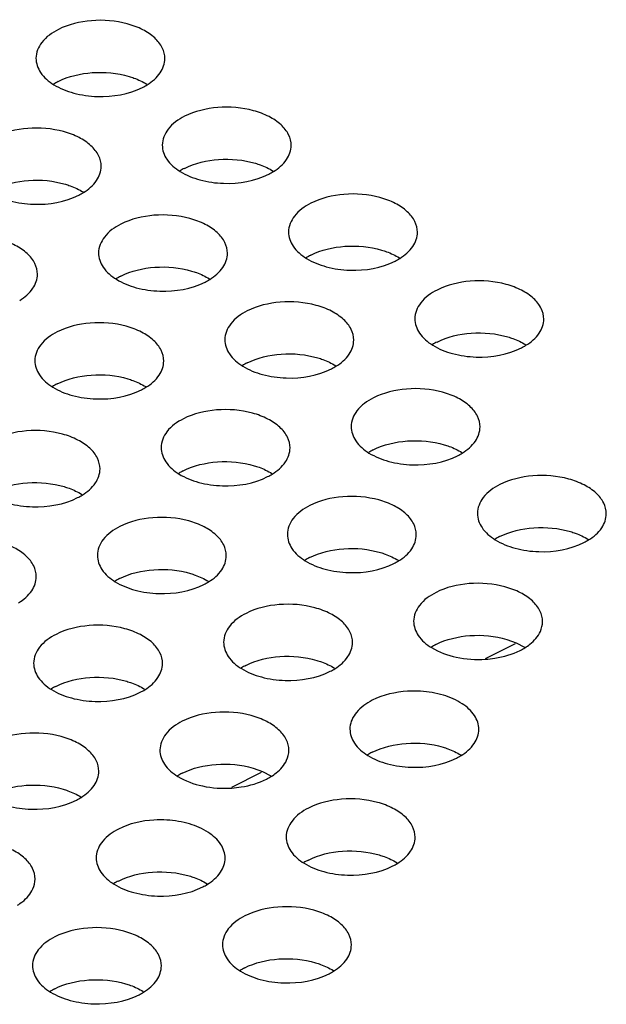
# Model space of a CAD drawing. Header units: inches. Extents: x 0 to 17, y 0 to 11.
# Tile 8 of 20: x 9.541 to 9.684, y 3.425 to 3.666. Entities that reach past the tile are written whole.
import ezdxf

# ---------------------------------------------------------------- set-up
doc = ezdxf.new("R2010")
doc.units = ezdxf.units.IN
doc.header["$LTSCALE"] = 0.935
doc.header["$MEASUREMENT"] = 0
doc.layers.get('0').update_dxf_attribs({"linetype": 'CONTINUOUS'})

msp = doc.modelspace()

# ---------------------------------------------------------------- linework, layer by layer
at = {"color": 7, "linetype": 'Continuous'}
for p, q in [((9.6596512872, 3.5143307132), (9.6619287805, 3.5135039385)), ((9.654442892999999, 3.5096537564), (9.6617538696, 3.5133634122)), ((9.6619287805, 3.5135039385), (9.6639917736, 3.5124308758)), ((9.597671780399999, 3.4828817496), (9.5999492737, 3.4820549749)), ((9.5924633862, 3.4782047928), (9.5997743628, 3.4819144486)), ((9.5999492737, 3.4820549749), (9.6020122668, 3.4809819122))]:
    msp.add_line(p, q, dxfattribs=at)
for centre, radius, start, end in [((9.5568932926, 3.6371417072), 0.0150777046, 116.8596536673, 121.7108687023), ((9.5638768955, 3.6625996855), 0.015069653, 296.8585516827, 301.7669813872), ((9.5877397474, 3.6159307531), 0.0150777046, 116.8596536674, 121.7108687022), ((9.594723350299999, 3.6413887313), 0.015069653, 296.8585516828, 301.766981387), ((9.548310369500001, 3.6362697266), 0.015069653, 296.8585516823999, 301.7669813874), ((9.6185862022, 3.594719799), 0.0150777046, 116.8596536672, 121.7108687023), ((9.6255698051, 3.6201777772), 0.015069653, 296.8585516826, 301.7669813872), ((9.5721732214, 3.5896007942), 0.0150777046, 116.8596536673, 121.7108687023), ((9.5791568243, 3.6150587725), 0.015069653, 296.8585516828, 301.766981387), ((9.6494326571, 3.5735088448), 0.0150777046, 116.8596536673, 121.7108687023), ((9.65641626, 3.5989668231), 0.015069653, 296.8585516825, 301.7669813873), ((9.6030196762, 3.5683898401), 0.0150777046, 116.8596536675, 121.7108687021), ((9.610003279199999, 3.5938478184), 0.015069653, 296.8585516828, 301.7669813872), ((9.5566066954, 3.5632708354), 0.0150777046, 116.8596536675, 121.7108687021), ((9.563590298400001, 3.5887288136), 0.015069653, 296.8585516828, 301.7669813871), ((9.6338661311, 3.547178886), 0.0150777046, 116.8596536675, 121.7108687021), ((9.640849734, 3.5726368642), 0.015069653, 296.8585516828, 301.766981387), ((9.5874531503, 3.5420598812), 0.0150777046, 116.8596536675, 121.7108687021), ((9.5944367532, 3.5675178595), 0.015069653, 296.8585516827, 301.7669813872), ((9.5480237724, 3.5623988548), 0.015069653, 296.858551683, 301.766981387), ((9.6647125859, 3.5259679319), 0.0150777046, 116.8596536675, 121.7108687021), ((9.6716961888, 3.5514259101), 0.015069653, 296.8585516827, 301.7669813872), ((9.6182996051, 3.5208489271), 0.0150777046, 116.8596536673, 121.7108687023), ((9.625283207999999, 3.5463069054), 0.015069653, 296.8585516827, 301.7669813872), ((9.5718866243, 3.5157299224), 0.0150777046, 116.8596536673, 121.7108687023), ((9.5788702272, 3.5411879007), 0.015069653, 296.8585516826, 301.7669813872), ((9.6491460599, 3.499637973), 0.0150777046, 116.8596536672, 121.7108687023), ((9.6561296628, 3.5250959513), 0.015069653, 296.8585516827, 301.7669813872), ((9.6027330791, 3.4945189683), 0.0150777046, 116.8596536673, 121.7108687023), ((9.609716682, 3.5199769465), 0.015069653, 296.8585516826, 301.7669813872), ((9.5563200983, 3.4893999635), 0.0150777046, 116.8596536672, 121.7108687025), ((9.5633037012, 3.5148579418), 0.015069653, 296.8585516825, 301.7669813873), ((9.6268420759, 3.4924304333), 0.0054998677, 175.3932423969, 179.9740765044), ((9.633579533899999, 3.4733080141), 0.0150777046, 116.8596536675, 121.7108687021), ((9.6405631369, 3.4987659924), 0.015069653, 296.8585516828, 301.766981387), ((9.5871665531, 3.4681890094), 0.0150777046, 116.8596536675, 121.7108687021), ((9.594150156, 3.4936469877), 0.015069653, 296.8585516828, 301.7669813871), ((9.5477371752, 3.4885279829), 0.015069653, 296.858551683, 301.766981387), ((9.564862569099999, 3.4609814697), 0.0054998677, 175.3932423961, 179.9740765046), ((9.618013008, 3.4469780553), 0.0150777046, 116.8596536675, 121.710868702), ((9.6249966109, 3.4724360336), 0.015069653, 296.8585516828, 301.7669813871), ((9.5716000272, 3.4418590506), 0.0150777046, 116.8596536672, 121.7108687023), ((9.5785836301, 3.4673170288), 0.015069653, 296.8585516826, 301.7669813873), ((9.602446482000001, 3.4206480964), 0.0150777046, 116.8596536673, 121.7108687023), ((9.6094300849, 3.4461060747), 0.015069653, 296.8585516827, 301.7669813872), ((9.5560335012, 3.4155290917), 0.0150777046, 116.8596536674, 121.7108687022), ((9.5630171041, 3.44098707), 0.015069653, 296.8585516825, 301.7669813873)]:
    msp.add_arc(centre, radius, start, end, dxfattribs=at)
for points, knots in [([(9.576150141, 3.6561853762), (9.576150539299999, 3.6570843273), (9.575650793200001, 3.6590169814), (9.5736440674, 3.6614624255), (9.5706539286, 3.6634319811), (9.5654972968, 3.6653409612), (9.5583272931, 3.6659118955), (9.5526053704, 3.664556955), (9.5501209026, 3.6632963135)], [0, 0, 0, 0, 0.08846004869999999, 0.1883100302, 0.3047793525, 0.4369815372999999, 0.7258475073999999, 1, 1, 1, 1]), ([(9.5501209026, 3.6632963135), (9.5485979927, 3.6625235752), (9.545968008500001, 3.6607222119), (9.5446565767, 3.6576418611), (9.5446559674, 3.6562666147)], [0, 0, 0, 0, 0.5539240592, 1, 1, 1, 1]), ([(9.5446559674, 3.6562666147), (9.5446554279, 3.6550489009), (9.545640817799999, 3.6523494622), (9.547779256, 3.6505863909), (9.5490266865, 3.6498142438)], [0, 0, 0, 0, 0.4535612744, 1, 1, 1, 1]), ([(9.5718105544, 3.6497875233), (9.5730469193, 3.6505545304), (9.5751693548, 3.6523004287), (9.576149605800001, 3.65497731), (9.576150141, 3.6561853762)], [0, 0, 0, 0, 0.5463552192, 1, 1, 1, 1]), ([(9.5500810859, 3.6505927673), (9.552640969, 3.6518916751), (9.5585356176, 3.6532513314), (9.56451283, 3.6526918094), (9.5673985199, 3.6518344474)], [0, 0, 0, 0, 0.4881147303, 1, 1, 1, 1]), ([(9.5673985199, 3.6518344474), (9.567796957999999, 3.6517160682), (9.5692992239, 3.6512214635), (9.5707473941, 3.6505483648), (9.5717390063, 3.64993461)], [0, 0, 0, 0, 0.2627652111, 1, 1, 1, 1]), ([(9.5490266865, 3.6498142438), (9.5505171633, 3.6488916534), (9.5540158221, 3.6474994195), (9.5614092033, 3.6464787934), (9.5673381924, 3.6474573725), (9.5706852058, 3.6491556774)], [0, 0, 0, 0, 0.2352444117, 0.4963082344, 1, 1, 1, 1]), ([(9.6069965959, 3.6349744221), (9.6069969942, 3.6358733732), (9.606497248, 3.6378060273), (9.6044905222, 3.6402514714), (9.6015003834, 3.642221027), (9.5963437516, 3.6441300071), (9.589173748, 3.6447009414), (9.5834518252, 3.6433460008), (9.5809673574, 3.6420853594)], [0, 0, 0, 0, 0.08846004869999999, 0.1883100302, 0.3047793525, 0.4369815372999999, 0.7258475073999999, 1, 1, 1, 1]), ([(9.5809673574, 3.6420853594), (9.5794444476, 3.6413126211), (9.5768144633, 3.6395112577), (9.5755030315, 3.6364309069), (9.5755024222, 3.6350556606)], [0, 0, 0, 0, 0.5539240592, 1, 1, 1, 1]), ([(9.5605836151, 3.6298554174), (9.5605840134, 3.6307543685), (9.5600842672, 3.6326870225), (9.5580775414, 3.6351324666), (9.5550874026, 3.6371020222), (9.5499307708, 3.6390110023), (9.5427607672, 3.6395819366), (9.537038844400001, 3.6382269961), (9.5345543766, 3.6369663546)], [0, 0, 0, 0, 0.08846004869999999, 0.1883100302, 0.3047793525, 0.4369815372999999, 0.7258475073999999, 1, 1, 1, 1]), ([(9.5755024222, 3.6350556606), (9.5755018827, 3.6338379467), (9.5764872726, 3.6311385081), (9.5786257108, 3.6293754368), (9.5798731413, 3.6286032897)], [0, 0, 0, 0, 0.4535612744, 1, 1, 1, 1]), ([(9.6026570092, 3.6285765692), (9.6038933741, 3.6293435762), (9.6060158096, 3.6310894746), (9.6069960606, 3.6337663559), (9.6069965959, 3.6349744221)], [0, 0, 0, 0, 0.5463552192, 1, 1, 1, 1]), ([(9.580927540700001, 3.6293818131), (9.5834874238, 3.630680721), (9.5893820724, 3.6320403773), (9.5953592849, 3.6314808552), (9.5982449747, 3.6306234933)], [0, 0, 0, 0, 0.4881147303, 1, 1, 1, 1]), ([(9.5562440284, 3.6234575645), (9.5574803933, 3.6242245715), (9.5596028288, 3.6259704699), (9.5605830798, 3.6286473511), (9.5605836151, 3.6298554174)], [0, 0, 0, 0, 0.5463552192, 1, 1, 1, 1]), ([(9.5982449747, 3.6306234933), (9.5986434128, 3.6305051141), (9.6001456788, 3.6300105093), (9.6015938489, 3.6293374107), (9.6025854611, 3.6287236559)], [0, 0, 0, 0, 0.2627652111, 1, 1, 1, 1]), ([(9.5345145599, 3.6242628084), (9.537074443, 3.6255617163), (9.5429690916, 3.6269213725), (9.5489463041, 3.6263618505), (9.5518319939, 3.6255044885)], [0, 0, 0, 0, 0.4881147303, 1, 1, 1, 1]), ([(9.5798731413, 3.6286032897), (9.581363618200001, 3.6276806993), (9.584862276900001, 3.6262884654), (9.5922556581, 3.6252678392), (9.5981846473, 3.6262464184), (9.6015316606, 3.6279447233)], [0, 0, 0, 0, 0.2352444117, 0.4963082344, 1, 1, 1, 1]), ([(9.5518319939, 3.6255044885), (9.552230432, 3.6253861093), (9.553732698, 3.6248915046), (9.555180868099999, 3.6242184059), (9.556172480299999, 3.6236046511)], [0, 0, 0, 0, 0.2627652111, 1, 1, 1, 1]), ([(9.533460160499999, 3.623484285), (9.5349506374, 3.6225616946), (9.5384492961, 3.6211694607), (9.5458426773, 3.6201488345), (9.5517716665, 3.6211274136), (9.5551186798, 3.6228257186)], [0, 0, 0, 0, 0.2352444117, 0.4963082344, 1, 1, 1, 1]), ([(9.6378430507, 3.613763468), (9.637843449, 3.6146624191), (9.637343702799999, 3.6165950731), (9.635336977, 3.6190405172), (9.6323468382, 3.6210100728), (9.6271902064, 3.6229190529), (9.6200202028, 3.6234899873), (9.61429828, 3.6221350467), (9.6118138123, 3.6208744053)], [0, 0, 0, 0, 0.08846004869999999, 0.1883100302, 0.3047793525, 0.4369815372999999, 0.7258475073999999, 1, 1, 1, 1]), ([(9.6118138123, 3.6208744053), (9.610290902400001, 3.620101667), (9.6076609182, 3.6183003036), (9.6063494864, 3.6152199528), (9.606348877, 3.6138447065)], [0, 0, 0, 0, 0.5539240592, 1, 1, 1, 1]), ([(9.5914300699, 3.6086444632), (9.5914304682, 3.6095434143), (9.590930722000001, 3.6114760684), (9.5889239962, 3.6139215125), (9.5859338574, 3.6158910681), (9.580777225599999, 3.6178000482), (9.573607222, 3.6183709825), (9.5678852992, 3.617016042), (9.5654008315, 3.6157554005)], [0, 0, 0, 0, 0.08846004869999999, 0.1883100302, 0.3047793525, 0.4369815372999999, 0.7258475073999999, 1, 1, 1, 1]), ([(9.5654008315, 3.6157554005), (9.5638779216, 3.6149826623), (9.5612479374, 3.6131812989), (9.5599365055, 3.6101009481), (9.5599358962, 3.6087257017)], [0, 0, 0, 0, 0.5539240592, 1, 1, 1, 1]), ([(9.5450170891, 3.6035254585), (9.545017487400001, 3.6044244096), (9.5445177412, 3.6063570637), (9.542511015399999, 3.6088025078), (9.5395208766, 3.6107720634), (9.5343642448, 3.6126810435), (9.5271942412, 3.6132519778), (9.5214723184, 3.6118970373), (9.5189878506, 3.6106363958)], [0, 0, 0, 0, 0.08846004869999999, 0.1883100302, 0.3047793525, 0.4369815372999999, 0.7258475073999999, 1, 1, 1, 1]), ([(9.606348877, 3.6138447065), (9.6063483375, 3.6126269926), (9.6073337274, 3.609927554), (9.6094721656, 3.6081644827), (9.610719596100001, 3.6073923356)], [0, 0, 0, 0, 0.4535612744, 1, 1, 1, 1]), ([(9.633503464, 3.6073656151), (9.634739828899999, 3.6081326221), (9.636862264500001, 3.6098785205), (9.6378425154, 3.6125554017), (9.6378430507, 3.613763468)], [0, 0, 0, 0, 0.5463552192, 1, 1, 1, 1]), ([(9.6117739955, 3.608170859), (9.6143338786, 3.6094697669), (9.6202285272, 3.6108294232), (9.6262057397, 3.6102699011), (9.6290914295, 3.6094125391)], [0, 0, 0, 0, 0.4881147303, 1, 1, 1, 1]), ([(9.5599358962, 3.6087257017), (9.559935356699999, 3.6075079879), (9.560920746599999, 3.6048085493), (9.5630591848, 3.603045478), (9.5643066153, 3.6022733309)], [0, 0, 0, 0, 0.4535612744, 1, 1, 1, 1]), ([(9.5870904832, 3.6022466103), (9.5883268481, 3.6030136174), (9.5904492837, 3.6047595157), (9.5914295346, 3.607436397), (9.5914300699, 3.6086444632)], [0, 0, 0, 0, 0.5463552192, 1, 1, 1, 1]), ([(9.610719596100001, 3.6073923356), (9.612210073, 3.6064697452), (9.6157087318, 3.6050775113), (9.6231021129, 3.6040568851), (9.6290311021, 3.6050354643), (9.6323781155, 3.6067337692)], [0, 0, 0, 0, 0.2352444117, 0.4963082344, 1, 1, 1, 1]), ([(9.6290914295, 3.6094125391), (9.6294898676, 3.6092941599), (9.6309921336, 3.6087995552), (9.6324403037, 3.6081264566), (9.633431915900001, 3.6075127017)], [0, 0, 0, 0, 0.2627652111, 1, 1, 1, 1]), ([(9.5653610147, 3.6030518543), (9.5679208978, 3.6043507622), (9.5738155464, 3.6057104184), (9.5797927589, 3.6051508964), (9.5826784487, 3.6042935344)], [0, 0, 0, 0, 0.4881147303, 1, 1, 1, 1]), ([(9.5406775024, 3.5971276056), (9.5419138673, 3.5978946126), (9.5440363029, 3.599640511), (9.5450165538, 3.6023173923), (9.5450170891, 3.6035254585)], [0, 0, 0, 0, 0.5463552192, 1, 1, 1, 1]), ([(9.5826784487, 3.6042935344), (9.583076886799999, 3.6041751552), (9.5845791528, 3.6036805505), (9.5860273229, 3.6030074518), (9.5870189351, 3.602393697)], [0, 0, 0, 0, 0.2627652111, 1, 1, 1, 1]), ([(9.5643066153, 3.6022733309), (9.5657970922, 3.6013507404), (9.569295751, 3.5999585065), (9.5766891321, 3.5989378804), (9.5826181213, 3.5999164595), (9.5859651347, 3.6016147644)], [0, 0, 0, 0, 0.2352444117, 0.4963082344, 1, 1, 1, 1]), ([(9.6686895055, 3.5925525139), (9.6686899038, 3.593451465), (9.6681901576, 3.595384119), (9.666183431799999, 3.5978295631), (9.663193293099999, 3.5997991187), (9.6580366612, 3.6017080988), (9.6508666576, 3.6022790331), (9.6451447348, 3.6009240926), (9.6426602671, 3.5996634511)], [0, 0, 0, 0, 0.08846004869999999, 0.1883100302, 0.3047793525, 0.4369815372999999, 0.7258475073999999, 1, 1, 1, 1]), ([(9.6426602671, 3.5996634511), (9.6411373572, 3.5988907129), (9.638507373, 3.5970893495), (9.6371959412, 3.5940089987), (9.637195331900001, 3.5926337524)], [0, 0, 0, 0, 0.5539240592, 1, 1, 1, 1]), ([(9.6222765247, 3.5874335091), (9.622276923, 3.5883324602), (9.6217771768, 3.5902651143), (9.619770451, 3.5927105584), (9.6167803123, 3.594680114), (9.6116236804, 3.5965890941), (9.604453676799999, 3.5971600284), (9.598731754, 3.5958050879), (9.5962472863, 3.5945444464)], [0, 0, 0, 0, 0.08846004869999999, 0.1883100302, 0.3047793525, 0.4369815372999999, 0.7258475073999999, 1, 1, 1, 1]), ([(9.5962472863, 3.5945444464), (9.5947243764, 3.5937717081), (9.5920943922, 3.5919703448), (9.5907829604, 3.588889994), (9.5907823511, 3.5875147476)], [0, 0, 0, 0, 0.5539240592, 1, 1, 1, 1]), ([(9.5758635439, 3.5823145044), (9.5758639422, 3.5832134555), (9.575364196, 3.5851461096), (9.5733574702, 3.5875915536), (9.5703673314, 3.5895611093), (9.5652106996, 3.5914700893), (9.558040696, 3.5920410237), (9.5523187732, 3.5906860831), (9.5498343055, 3.5894254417)], [0, 0, 0, 0, 0.08846004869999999, 0.1883100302, 0.3047793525, 0.4369815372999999, 0.7258475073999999, 1, 1, 1, 1]), ([(9.637195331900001, 3.5926337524), (9.6371947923, 3.5914160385), (9.638180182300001, 3.5887165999), (9.6403186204, 3.5869535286), (9.6415660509, 3.5861813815)], [0, 0, 0, 0, 0.4535612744, 1, 1, 1, 1]), ([(9.6643499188, 3.586154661), (9.6655862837, 3.586921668), (9.6677087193, 3.5886675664), (9.6686889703, 3.5913444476), (9.6686895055, 3.5925525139)], [0, 0, 0, 0, 0.5463552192, 1, 1, 1, 1]), ([(9.5498343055, 3.5894254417), (9.548311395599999, 3.5886527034), (9.5456814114, 3.58685134), (9.5443699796, 3.5837709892), (9.5443693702, 3.5823957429)], [0, 0, 0, 0, 0.5539240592, 1, 1, 1, 1]), ([(9.642620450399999, 3.5869599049), (9.6451803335, 3.5882588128), (9.651074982, 3.589618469), (9.6570521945, 3.589058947), (9.6599378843, 3.588201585)], [0, 0, 0, 0, 0.4881147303, 1, 1, 1, 1]), ([(9.6599378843, 3.588201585), (9.660336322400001, 3.5880832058), (9.6618385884, 3.5875886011), (9.6632867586, 3.5869155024), (9.6642783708, 3.5863017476)], [0, 0, 0, 0, 0.2627652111, 1, 1, 1, 1]), ([(9.5907823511, 3.5875147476), (9.5907818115, 3.5862970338), (9.5917672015, 3.5835975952), (9.5939056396, 3.5818345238), (9.5951530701, 3.5810623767)], [0, 0, 0, 0, 0.4535612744, 1, 1, 1, 1]), ([(9.617936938, 3.5810356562), (9.6191733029, 3.5818026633), (9.6212957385, 3.5835485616), (9.6222759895, 3.5862254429), (9.6222765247, 3.5874335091)], [0, 0, 0, 0, 0.5463552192, 1, 1, 1, 1]), ([(9.6415660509, 3.5861813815), (9.643056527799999, 3.5852587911), (9.6465551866, 3.5838665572), (9.6539485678, 3.582845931), (9.6598775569, 3.5838245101), (9.6632245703, 3.5855228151)], [0, 0, 0, 0, 0.2352444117, 0.4963082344, 1, 1, 1, 1]), ([(9.596207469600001, 3.5818409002), (9.5987673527, 3.583139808), (9.6046620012, 3.5844994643), (9.6106392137, 3.5839399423), (9.6135249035, 3.5830825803)], [0, 0, 0, 0, 0.4881147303, 1, 1, 1, 1]), ([(9.5443693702, 3.5823957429), (9.5443688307, 3.581178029), (9.5453542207, 3.5784785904), (9.5474926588, 3.5767155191), (9.548740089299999, 3.575943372)], [0, 0, 0, 0, 0.4535612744, 1, 1, 1, 1]), ([(9.5715239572, 3.5759166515), (9.5727603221, 3.5766836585), (9.5748827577, 3.5784295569), (9.5758630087, 3.5811064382), (9.5758635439, 3.5823145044)], [0, 0, 0, 0, 0.5463552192, 1, 1, 1, 1]), ([(9.5951530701, 3.5810623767), (9.596643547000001, 3.5801397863), (9.600142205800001, 3.5787475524), (9.607535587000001, 3.5777269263), (9.6134645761, 3.5787055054), (9.616811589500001, 3.5804038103)], [0, 0, 0, 0, 0.2352444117, 0.4963082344, 1, 1, 1, 1]), ([(9.6135249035, 3.5830825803), (9.6139233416, 3.5829642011), (9.6154256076, 3.5824695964), (9.6168737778, 3.5817964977), (9.61786539, 3.5811827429)], [0, 0, 0, 0, 0.2627652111, 1, 1, 1, 1]), ([(9.5497944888, 3.5767218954), (9.5523543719, 3.5780208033), (9.5582490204, 3.5793804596), (9.5642262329, 3.5788209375), (9.5671119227, 3.5779635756)], [0, 0, 0, 0, 0.4881147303, 1, 1, 1, 1]), ([(9.5671119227, 3.5779635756), (9.5675103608, 3.5778451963), (9.5690126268, 3.5773505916), (9.570460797, 3.576677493), (9.571452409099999, 3.5760637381)], [0, 0, 0, 0, 0.2627652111, 1, 1, 1, 1]), ([(9.548740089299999, 3.575943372), (9.5502305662, 3.5750207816), (9.553729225, 3.5736285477), (9.5611226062, 3.5726079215), (9.5670515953, 3.5735865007), (9.5703986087, 3.5752848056)], [0, 0, 0, 0, 0.2352444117, 0.4963082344, 1, 1, 1, 1]), ([(9.6531229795, 3.566222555), (9.6531233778, 3.5671215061), (9.6526236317, 3.5690541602), (9.6506169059, 3.5714996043), (9.6476267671, 3.5734691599), (9.6424701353, 3.57537814), (9.6353001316, 3.5759490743), (9.6295782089, 3.5745941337), (9.6270937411, 3.5733334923)], [0, 0, 0, 0, 0.08846004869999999, 0.1883100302, 0.3047793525, 0.4369815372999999, 0.7258475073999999, 1, 1, 1, 1]), ([(9.6270937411, 3.5733334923), (9.6255708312, 3.572560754), (9.622940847, 3.5707593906), (9.6216294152, 3.5676790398), (9.6216288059, 3.5663037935)], [0, 0, 0, 0, 0.5539240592, 1, 1, 1, 1]), ([(9.6067099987, 3.5611035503), (9.606710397, 3.5620025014), (9.6062106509, 3.5639351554), (9.6042039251, 3.5663805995), (9.6012137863, 3.5683501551), (9.5960571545, 3.5702591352), (9.5888871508, 3.5708300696), (9.583165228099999, 3.569475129), (9.5806807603, 3.5682144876)], [0, 0, 0, 0, 0.08846004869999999, 0.1883100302, 0.3047793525, 0.4369815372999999, 0.7258475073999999, 1, 1, 1, 1]), ([(9.5806807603, 3.5682144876), (9.5791578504, 3.5674417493), (9.5765278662, 3.5656403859), (9.5752164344, 3.5625600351), (9.575215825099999, 3.5611847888)], [0, 0, 0, 0, 0.5539240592, 1, 1, 1, 1]), ([(9.5602970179, 3.5559845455), (9.5602974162, 3.5568834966), (9.5597976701, 3.5588161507), (9.557790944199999, 3.5612615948), (9.5548008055, 3.5632311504), (9.5496441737, 3.5651401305), (9.54247417, 3.5657110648), (9.5367522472, 3.5643561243), (9.5342677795, 3.5630954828)], [0, 0, 0, 0, 0.08846004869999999, 0.1883100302, 0.3047793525, 0.4369815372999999, 0.7258475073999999, 1, 1, 1, 1]), ([(9.6216288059, 3.5663037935), (9.6216282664, 3.5650860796), (9.6226136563, 3.562386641), (9.6247520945, 3.5606235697), (9.625999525, 3.5598514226)], [0, 0, 0, 0, 0.4535612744, 1, 1, 1, 1]), ([(9.6487833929, 3.5598247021), (9.650019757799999, 3.5605917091), (9.6521421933, 3.5623376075), (9.6531224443, 3.5650144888), (9.6531229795, 3.566222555)], [0, 0, 0, 0, 0.5463552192, 1, 1, 1, 1]), ([(9.6270539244, 3.560629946), (9.6296138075, 3.5619288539), (9.635508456, 3.5632885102), (9.6414856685, 3.5627289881), (9.6443713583, 3.5618716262)], [0, 0, 0, 0, 0.4881147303, 1, 1, 1, 1]), ([(9.6443713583, 3.5618716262), (9.6447697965, 3.561753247), (9.6462720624, 3.5612586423), (9.6477202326, 3.5605855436), (9.6487118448, 3.5599717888)], [0, 0, 0, 0, 0.2627652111, 1, 1, 1, 1]), ([(9.575215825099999, 3.5611847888), (9.575215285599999, 3.5599670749), (9.576200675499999, 3.5572676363), (9.5783391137, 3.555504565), (9.5795865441, 3.5547324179)], [0, 0, 0, 0, 0.4535612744, 1, 1, 1, 1]), ([(9.602370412, 3.5547056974), (9.603606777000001, 3.5554727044), (9.6057292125, 3.5572186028), (9.6067094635, 3.559895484), (9.6067099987, 3.5611035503)], [0, 0, 0, 0, 0.5463552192, 1, 1, 1, 1]), ([(9.625999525, 3.5598514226), (9.6274900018, 3.5589288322), (9.6309886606, 3.5575365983), (9.6383820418, 3.5565159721), (9.6443110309, 3.5574945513), (9.6476580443, 3.5591928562)], [0, 0, 0, 0, 0.2352444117, 0.4963082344, 1, 1, 1, 1]), ([(9.5806409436, 3.5555109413), (9.583200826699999, 3.5568098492), (9.5890954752, 3.5581695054), (9.5950726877, 3.5576099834), (9.5979583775, 3.5567526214)], [0, 0, 0, 0, 0.4881147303, 1, 1, 1, 1]), ([(9.5559574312, 3.5495866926), (9.5571937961, 3.5503536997), (9.5593162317, 3.552099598), (9.5602964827, 3.5547764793), (9.5602970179, 3.5559845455)], [0, 0, 0, 0, 0.5463552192, 1, 1, 1, 1]), ([(9.5795865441, 3.5547324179), (9.581077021, 3.5538098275), (9.5845756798, 3.5524175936), (9.591969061, 3.5513969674), (9.5978980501, 3.5523755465), (9.6012450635, 3.5540738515)], [0, 0, 0, 0, 0.2352444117, 0.4963082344, 1, 1, 1, 1]), ([(9.5979583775, 3.5567526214), (9.5983568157, 3.5566342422), (9.5998590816, 3.5561396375), (9.6013072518, 3.5554665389), (9.602298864, 3.554852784)], [0, 0, 0, 0, 0.2627652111, 1, 1, 1, 1]), ([(9.6839694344, 3.5450116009), (9.683969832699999, 3.545910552), (9.6834700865, 3.5478432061), (9.6814633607, 3.5502886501), (9.678473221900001, 3.5522582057), (9.6733165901, 3.5541671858), (9.6661465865, 3.5547381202), (9.6604246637, 3.5533831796), (9.6579401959, 3.5521225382)], [0, 0, 0, 0, 0.08846004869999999, 0.1883100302, 0.3047793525, 0.4369815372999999, 0.7258475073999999, 1, 1, 1, 1]), ([(9.5342279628, 3.5503919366), (9.536787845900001, 3.5516908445), (9.542682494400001, 3.5530505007), (9.5486597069, 3.5524909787), (9.5515453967, 3.5516336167)], [0, 0, 0, 0, 0.4881147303, 1, 1, 1, 1]), ([(9.6579401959, 3.5521225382), (9.6564172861, 3.5513497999), (9.6537873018, 3.5495484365), (9.65247587, 3.5464680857), (9.652475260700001, 3.5450928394)], [0, 0, 0, 0, 0.5539240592, 1, 1, 1, 1]), ([(9.5331735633, 3.5496134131), (9.5346640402, 3.5486908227), (9.538162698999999, 3.5472985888), (9.545556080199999, 3.5462779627), (9.5514850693, 3.5472565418), (9.554832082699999, 3.5489548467)], [0, 0, 0, 0, 0.2352444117, 0.4963082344, 1, 1, 1, 1]), ([(9.5515453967, 3.5516336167), (9.5519438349, 3.5515152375), (9.5534461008, 3.5510206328), (9.554894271, 3.5503475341), (9.5558858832, 3.5497337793)], [0, 0, 0, 0, 0.2627652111, 1, 1, 1, 1]), ([(9.6375564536, 3.5398925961), (9.637556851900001, 3.5407915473), (9.6370571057, 3.5427242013), (9.635050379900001, 3.5451696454), (9.6320602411, 3.547139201), (9.6269036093, 3.5490481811), (9.6197336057, 3.5496191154), (9.6140116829, 3.5482641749), (9.6115272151, 3.5470035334)], [0, 0, 0, 0, 0.08846004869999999, 0.1883100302, 0.3047793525, 0.4369815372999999, 0.7258475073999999, 1, 1, 1, 1]), ([(9.6115272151, 3.5470035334), (9.6100043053, 3.5462307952), (9.607374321, 3.5444294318), (9.6060628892, 3.541349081), (9.6060622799, 3.5399738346)], [0, 0, 0, 0, 0.5539240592, 1, 1, 1, 1]), ([(9.652475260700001, 3.5450928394), (9.6524747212, 3.5438751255), (9.6534601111, 3.5411756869), (9.655598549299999, 3.5394126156), (9.6568459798, 3.5386404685)], [0, 0, 0, 0, 0.4535612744, 1, 1, 1, 1]), ([(9.6796298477, 3.538613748), (9.6808662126, 3.539380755), (9.6829886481, 3.5411266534), (9.6839688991, 3.5438035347), (9.6839694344, 3.5450116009)], [0, 0, 0, 0, 0.5463552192, 1, 1, 1, 1]), ([(9.591143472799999, 3.5347735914), (9.591143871, 3.5356725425), (9.5906441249, 3.5376051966), (9.5886373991, 3.5400506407), (9.5856472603, 3.5420201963), (9.5804906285, 3.5439291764), (9.573320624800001, 3.5445001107), (9.5675987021, 3.5431451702), (9.5651142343, 3.5418845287)], [0, 0, 0, 0, 0.08846004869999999, 0.1883100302, 0.3047793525, 0.4369815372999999, 0.7258475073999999, 1, 1, 1, 1]), ([(9.5651142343, 3.5418845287), (9.5635913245, 3.5411117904), (9.5609613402, 3.5393104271), (9.5596499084, 3.5362300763), (9.5596492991, 3.5348548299)], [0, 0, 0, 0, 0.5539240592, 1, 1, 1, 1]), ([(9.6060622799, 3.5399738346), (9.6060617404, 3.5387561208), (9.6070471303, 3.5360566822), (9.609185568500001, 3.5342936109), (9.610432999, 3.5335214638)], [0, 0, 0, 0, 0.4535612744, 1, 1, 1, 1]), ([(9.657900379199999, 3.5394189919), (9.6604602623, 3.5407178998), (9.6663549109, 3.5420775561), (9.6723321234, 3.541518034), (9.6752178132, 3.5406606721)], [0, 0, 0, 0, 0.4881147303, 1, 1, 1, 1]), ([(9.6752178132, 3.5406606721), (9.6756162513, 3.5405422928), (9.6771185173, 3.5400476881), (9.6785666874, 3.5393745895), (9.6795582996, 3.5387608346)], [0, 0, 0, 0, 0.2627652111, 1, 1, 1, 1]), ([(9.544730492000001, 3.5296545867), (9.5447308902, 3.5305535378), (9.5442311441, 3.5324861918), (9.5422244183, 3.5349316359), (9.5392342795, 3.5369011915), (9.5340776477, 3.5388101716), (9.526907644, 3.539381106), (9.5211857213, 3.5380261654), (9.5187012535, 3.536765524)], [0, 0, 0, 0, 0.08846004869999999, 0.1883100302, 0.3047793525, 0.4369815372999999, 0.7258475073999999, 1, 1, 1, 1]), ([(9.6332168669, 3.5334947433), (9.6344532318, 3.5342617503), (9.6365756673, 3.5360076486), (9.6375559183, 3.5386845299), (9.6375564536, 3.5398925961)], [0, 0, 0, 0, 0.5463552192, 1, 1, 1, 1]), ([(9.6568459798, 3.5386404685), (9.658336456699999, 3.5377178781), (9.661835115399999, 3.5363256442), (9.669228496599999, 3.535305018), (9.6751574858, 3.5362835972), (9.678504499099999, 3.5379819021)], [0, 0, 0, 0, 0.2352444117, 0.4963082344, 1, 1, 1, 1]), ([(9.6114873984, 3.5342999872), (9.6140472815, 3.5355988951), (9.6199419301, 3.5369585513), (9.625919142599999, 3.5363990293), (9.6288048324, 3.5355416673)], [0, 0, 0, 0, 0.4881147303, 1, 1, 1, 1]), ([(9.6288048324, 3.5355416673), (9.6292032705, 3.5354232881), (9.630705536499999, 3.5349286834), (9.6321537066, 3.5342555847), (9.6331453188, 3.5336418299)], [0, 0, 0, 0, 0.2627652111, 1, 1, 1, 1]), ([(9.5596492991, 3.5348548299), (9.5596487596, 3.533637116), (9.5606341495, 3.5309376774), (9.5627725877, 3.5291746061), (9.5640200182, 3.528402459)], [0, 0, 0, 0, 0.4535612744, 1, 1, 1, 1]), ([(9.5868038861, 3.5283757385), (9.588040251, 3.5291427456), (9.5901626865, 3.5308886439), (9.5911429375, 3.5335655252), (9.591143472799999, 3.5347735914)], [0, 0, 0, 0, 0.5463552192, 1, 1, 1, 1]), ([(9.610432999, 3.5335214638), (9.611923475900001, 3.5325988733), (9.615422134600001, 3.5312066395), (9.622815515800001, 3.5301860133), (9.628744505, 3.5311645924), (9.632091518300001, 3.5328628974)], [0, 0, 0, 0, 0.2352444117, 0.4963082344, 1, 1, 1, 1]), ([(9.5650744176, 3.5291809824), (9.5676343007, 3.5304798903), (9.5735289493, 3.5318395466), (9.5795061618, 3.5312800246), (9.582391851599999, 3.5304226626)], [0, 0, 0, 0, 0.4881147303, 1, 1, 1, 1]), ([(9.582391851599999, 3.5304226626), (9.5827902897, 3.5303042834), (9.584292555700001, 3.5298096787), (9.585740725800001, 3.52913658), (9.586732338, 3.5285228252)], [0, 0, 0, 0, 0.2627652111, 1, 1, 1, 1]), ([(9.540390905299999, 3.5232567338), (9.5416272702, 3.5240237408), (9.5437497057, 3.5257696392), (9.5447299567, 3.5284465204), (9.544730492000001, 3.5296545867)], [0, 0, 0, 0, 0.5463552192, 1, 1, 1, 1]), ([(9.5640200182, 3.528402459), (9.5655104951, 3.5274798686), (9.5690091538, 3.5260876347), (9.576402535, 3.5250670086), (9.582331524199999, 3.5260455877), (9.5856785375, 3.5277438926)], [0, 0, 0, 0, 0.2352444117, 0.4963082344, 1, 1, 1, 1]), ([(9.668402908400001, 3.518681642), (9.6684033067, 3.5195805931), (9.6679035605, 3.5215132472), (9.6658968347, 3.5239586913), (9.6629066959, 3.5259282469), (9.6577500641, 3.527837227), (9.6505800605, 3.5284081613), (9.6448581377, 3.5270532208), (9.6423736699, 3.5257925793)], [0, 0, 0, 0, 0.08846004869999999, 0.1883100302, 0.3047793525, 0.4369815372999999, 0.7258475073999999, 1, 1, 1, 1]), ([(9.6423736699, 3.5257925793), (9.6408507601, 3.525019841), (9.6382207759, 3.5232184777), (9.636909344, 3.5201381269), (9.6369087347, 3.5187628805)], [0, 0, 0, 0, 0.5539240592, 1, 1, 1, 1]), ([(9.6219899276, 3.5135626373), (9.6219903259, 3.5144615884), (9.6214905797, 3.5163942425), (9.6194838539, 3.5188396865), (9.6164937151, 3.5208092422), (9.6113370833, 3.5227182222), (9.6041670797, 3.5232891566), (9.5984451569, 3.521934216), (9.5959606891, 3.5206735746)], [0, 0, 0, 0, 0.08846004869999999, 0.1883100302, 0.3047793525, 0.4369815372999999, 0.7258475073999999, 1, 1, 1, 1]), ([(9.5959606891, 3.5206735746), (9.5944377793, 3.5199008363), (9.5918077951, 3.5180994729), (9.5904963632, 3.5150191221), (9.590495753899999, 3.5136438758)], [0, 0, 0, 0, 0.5539240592, 1, 1, 1, 1]), ([(9.6369087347, 3.5187628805), (9.6369081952, 3.5175451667), (9.6378935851, 3.5148457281), (9.6400320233, 3.5130826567), (9.6412794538, 3.5123105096)], [0, 0, 0, 0, 0.4535612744, 1, 1, 1, 1]), ([(9.5755769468, 3.5084436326), (9.5755773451, 3.5093425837), (9.5750775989, 3.5112752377), (9.573070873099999, 3.5137206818), (9.5700807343, 3.5156902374), (9.5649241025, 3.5175992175), (9.5577540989, 3.5181701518), (9.5520321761, 3.5168152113), (9.5495477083, 3.5155545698)], [0, 0, 0, 0, 0.08846004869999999, 0.1883100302, 0.3047793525, 0.4369815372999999, 0.7258475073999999, 1, 1, 1, 1]), ([(9.664063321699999, 3.5122837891), (9.6644982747, 3.5125536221), (9.6660121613, 3.5136058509), (9.6673058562, 3.5150528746), (9.6678608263, 3.516268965)], [0, 0, 0, 0, 0.2768883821, 1, 1, 1, 1]), ([(9.5495477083, 3.5155545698), (9.5480247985, 3.5147818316), (9.5453948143, 3.5129804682), (9.5440833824, 3.5099001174), (9.5440827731, 3.5085248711)], [0, 0, 0, 0, 0.5539240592, 1, 1, 1, 1]), ([(9.590495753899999, 3.5136438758), (9.5904952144, 3.5124261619), (9.5914806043, 3.5097267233), (9.5936190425, 3.507963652), (9.594866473, 3.5071915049)], [0, 0, 0, 0, 0.4535612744, 1, 1, 1, 1]), ([(9.617650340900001, 3.5071647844), (9.6188867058, 3.5079317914), (9.6210091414, 3.5096776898), (9.6219893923, 3.5123545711), (9.6219899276, 3.5135626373)], [0, 0, 0, 0, 0.5463552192, 1, 1, 1, 1]), ([(9.6423338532, 3.5130890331), (9.6448937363, 3.514387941), (9.6507883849, 3.5157475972), (9.6567655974, 3.5151880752), (9.6596512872, 3.5143307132)], [0, 0, 0, 0, 0.4881147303, 1, 1, 1, 1]), ([(9.6412794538, 3.5123105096), (9.6431151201, 3.5111742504), (9.6474976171, 3.5096132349), (9.6520919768, 3.5093150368), (9.654478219, 3.5094743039)], [0, 0, 0, 0, 0.4744339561, 1, 1, 1, 1]), ([(9.654478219, 3.5094743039), (9.6552479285, 3.5095256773), (9.6581506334, 3.5098481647), (9.661019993, 3.5106787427), (9.6629379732, 3.5116519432)], [0, 0, 0, 0, 0.2639883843, 1, 1, 1, 1]), ([(9.5959208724, 3.5079700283), (9.598480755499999, 3.5092689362), (9.604375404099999, 3.5106285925), (9.6103526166, 3.5100690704), (9.6132383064, 3.5092117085)], [0, 0, 0, 0, 0.4881147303, 1, 1, 1, 1]), ([(9.6132383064, 3.5092117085), (9.6136367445, 3.5090933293), (9.6151390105, 3.5085987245), (9.6165871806, 3.5079256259), (9.6175787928, 3.5073118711)], [0, 0, 0, 0, 0.2627652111, 1, 1, 1, 1]), ([(9.5440827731, 3.5085248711), (9.5440822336, 3.5073071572), (9.5450676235, 3.5046077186), (9.547206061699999, 3.5028446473), (9.5484534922, 3.5020725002)], [0, 0, 0, 0, 0.4535612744, 1, 1, 1, 1]), ([(9.5712373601, 3.5020457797), (9.572473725, 3.5028127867), (9.574596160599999, 3.5045586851), (9.5755764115, 3.5072355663), (9.5755769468, 3.5084436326)], [0, 0, 0, 0, 0.5463552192, 1, 1, 1, 1]), ([(9.594866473, 3.5071915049), (9.5963569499, 3.5062689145), (9.5998556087, 3.5048766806), (9.6072489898, 3.5038560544), (9.613177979, 3.5048346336), (9.6165249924, 3.5065329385)], [0, 0, 0, 0, 0.2352444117, 0.4963082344, 1, 1, 1, 1]), ([(9.5495078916, 3.5028510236), (9.552067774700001, 3.5041499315), (9.557962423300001, 3.5055095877), (9.5639396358, 3.5049500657), (9.5668253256, 3.5040927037)], [0, 0, 0, 0, 0.4881147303, 1, 1, 1, 1]), ([(9.5668253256, 3.5040927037), (9.5672237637, 3.5039743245), (9.5687260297, 3.5034797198), (9.5701741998, 3.5028066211), (9.571165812, 3.5021928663)], [0, 0, 0, 0, 0.2627652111, 1, 1, 1, 1]), ([(9.5484534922, 3.5020725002), (9.5499439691, 3.501149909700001), (9.553442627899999, 3.4997576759), (9.560836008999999, 3.4987370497), (9.5667649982, 3.4997156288), (9.5701120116, 3.5014139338)], [0, 0, 0, 0, 0.2352444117, 0.4963082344, 1, 1, 1, 1]), ([(9.638619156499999, 3.5016518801), (9.6375621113, 3.5017153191), (9.633537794, 3.5017124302), (9.6294551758, 3.5008062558), (9.626807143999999, 3.4994626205)], [0, 0, 0, 0, 0.2628728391, 1, 1, 1, 1]), ([(9.6528363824, 3.4923516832), (9.652836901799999, 3.493523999), (9.65192851, 3.4961140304), (9.6486396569, 3.4989837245), (9.644035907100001, 3.5009561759), (9.6404913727, 3.5015395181), (9.638619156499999, 3.5016518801)], [0, 0, 0, 0, 0.1913094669, 0.4197277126, 0.6939245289, 1, 1, 1, 1]), ([(9.626807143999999, 3.4994626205), (9.6253578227, 3.4987272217), (9.622856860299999, 3.4970234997), (9.6214658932, 3.4941862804), (9.621359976, 3.4928721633)], [0, 0, 0, 0, 0.5521202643, 1, 1, 1, 1]), ([(9.606423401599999, 3.4872326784), (9.6064237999, 3.4881316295), (9.6059240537, 3.4900642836), (9.6039173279, 3.4925097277), (9.6009271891, 3.4944792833), (9.5957705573, 3.4963882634), (9.5886005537, 3.4969591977), (9.5828786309, 3.4956042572), (9.580394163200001, 3.4943436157)], [0, 0, 0, 0, 0.08846004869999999, 0.1883100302, 0.3047793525, 0.4369815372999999, 0.7258475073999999, 1, 1, 1, 1]), ([(9.580394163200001, 3.4943436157), (9.5788712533, 3.4935708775), (9.5762412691, 3.4917695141), (9.574929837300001, 3.4886891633), (9.5749292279, 3.4873139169)], [0, 0, 0, 0, 0.5539240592, 1, 1, 1, 1]), ([(9.6213422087, 3.4924329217), (9.6213416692, 3.4912152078), (9.6223270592, 3.4885157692), (9.624465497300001, 3.4867526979), (9.6257129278, 3.4859805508)], [0, 0, 0, 0, 0.4535612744, 1, 1, 1, 1]), ([(9.6484967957, 3.4859538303), (9.6497331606, 3.4867208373), (9.6518555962, 3.4884667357), (9.6528358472, 3.4911436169), (9.6528363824, 3.4923516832)], [0, 0, 0, 0, 0.5463552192, 1, 1, 1, 1]), ([(9.560010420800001, 3.4821136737), (9.5600108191, 3.4830126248), (9.5595110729, 3.4849452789), (9.5575043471, 3.487390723), (9.5545142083, 3.4893602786), (9.5493575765, 3.4912692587), (9.5421875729, 3.491840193), (9.5364656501, 3.4904852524), (9.5339811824, 3.489224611)], [0, 0, 0, 0, 0.08846004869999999, 0.1883100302, 0.3047793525, 0.4369815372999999, 0.7258475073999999, 1, 1, 1, 1]), ([(9.5749292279, 3.4873139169), (9.5749286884, 3.4860962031), (9.5759140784, 3.4833967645), (9.5780525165, 3.4816336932), (9.579299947, 3.480861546)], [0, 0, 0, 0, 0.4535612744, 1, 1, 1, 1]), ([(9.6267673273, 3.4867590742), (9.6293272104, 3.4880579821), (9.6352218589, 3.4894176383), (9.641199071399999, 3.4888581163), (9.6440847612, 3.4880007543)], [0, 0, 0, 0, 0.4881147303, 1, 1, 1, 1]), ([(9.6440847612, 3.4880007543), (9.6444831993, 3.4878823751), (9.645985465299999, 3.4873877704), (9.647433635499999, 3.4867146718), (9.6484252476, 3.4861009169)], [0, 0, 0, 0, 0.2627652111, 1, 1, 1, 1]), ([(9.6020838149, 3.4808348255), (9.6025187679, 3.4811046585), (9.604032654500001, 3.4821568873), (9.6053263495, 3.483603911), (9.6058813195, 3.4848200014)], [0, 0, 0, 0, 0.2768883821, 1, 1, 1, 1]), ([(9.6257129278, 3.4859805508), (9.6272034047, 3.4850579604), (9.6307020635, 3.4836657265), (9.638095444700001, 3.4826451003), (9.6440244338, 3.4836236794), (9.647371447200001, 3.4853219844)], [0, 0, 0, 0, 0.2352444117, 0.4963082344, 1, 1, 1, 1]), ([(9.5803543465, 3.4816400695), (9.5829142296, 3.4829389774), (9.5888088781, 3.4842986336), (9.5947860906, 3.4837391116), (9.597671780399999, 3.4828817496)], [0, 0, 0, 0, 0.4881147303, 1, 1, 1, 1]), ([(9.555670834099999, 3.4757158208), (9.556907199, 3.4764828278), (9.5590296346, 3.4782287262), (9.5600098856, 3.4809056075), (9.560010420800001, 3.4821136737)], [0, 0, 0, 0, 0.5463552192, 1, 1, 1, 1]), ([(9.579299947, 3.480861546), (9.5811356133, 3.4797252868), (9.585518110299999, 3.4781642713), (9.5901124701, 3.4778660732), (9.592498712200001, 3.4780253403)], [0, 0, 0, 0, 0.4744339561, 1, 1, 1, 1]), ([(9.592498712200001, 3.4780253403), (9.5932684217, 3.4780767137), (9.5961711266, 3.4783992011), (9.5990404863, 3.4792297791), (9.6009584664, 3.4802029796)], [0, 0, 0, 0, 0.2639883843, 1, 1, 1, 1]), ([(9.5339413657, 3.4765210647), (9.5365012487, 3.4778199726), (9.5423958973, 3.4791796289), (9.5483731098, 3.4786201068), (9.551258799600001, 3.4777627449)], [0, 0, 0, 0, 0.4881147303, 1, 1, 1, 1]), ([(9.551258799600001, 3.4777627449), (9.5516572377, 3.4776443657), (9.5531595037, 3.477149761), (9.5546076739, 3.4764766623), (9.555599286, 3.4758629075)], [0, 0, 0, 0, 0.2627652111, 1, 1, 1, 1]), ([(9.5328869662, 3.4757425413), (9.534377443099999, 3.4748199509), (9.5378761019, 3.473427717), (9.5452694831, 3.4724070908), (9.5511984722, 3.47338567), (9.5545454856, 3.4750839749)], [0, 0, 0, 0, 0.2352444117, 0.4963082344, 1, 1, 1, 1]), ([(9.6372698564, 3.4660217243), (9.6372702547, 3.4669206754), (9.6367705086, 3.4688533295), (9.6347637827, 3.4712987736), (9.631773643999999, 3.4732683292), (9.6266170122, 3.4751773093), (9.6194470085, 3.4757482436), (9.6137250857, 3.4743933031), (9.611240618, 3.4731326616)], [0, 0, 0, 0, 0.08846004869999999, 0.1883100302, 0.3047793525, 0.4369815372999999, 0.7258475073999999, 1, 1, 1, 1]), ([(9.611240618, 3.4731326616), (9.6097177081, 3.4723599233), (9.6070877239, 3.47055856), (9.6057762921, 3.4674782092), (9.6057756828, 3.4661029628)], [0, 0, 0, 0, 0.5539240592, 1, 1, 1, 1]), ([(9.5766396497, 3.4702029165), (9.575582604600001, 3.4702663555), (9.5715582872, 3.4702634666), (9.567475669, 3.4693572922), (9.5648276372, 3.4680136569)], [0, 0, 0, 0, 0.2628728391, 1, 1, 1, 1]), ([(9.5648276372, 3.4680136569), (9.5633783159, 3.4672782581), (9.5608773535, 3.4655745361), (9.5594863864, 3.4627373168), (9.559380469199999, 3.4614231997)], [0, 0, 0, 0, 0.5521202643, 1, 1, 1, 1]), ([(9.5908568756, 3.4609027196), (9.590857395, 3.4620750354), (9.589949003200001, 3.4646650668), (9.5866601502, 3.4675347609), (9.582056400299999, 3.4695072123), (9.5785118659, 3.4700905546), (9.5766396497, 3.4702029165)], [0, 0, 0, 0, 0.1913094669, 0.4197277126, 0.6939245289, 1, 1, 1, 1]), ([(9.6057756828, 3.4661029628), (9.6057751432, 3.464885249), (9.606760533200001, 3.4621858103), (9.6088989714, 3.460422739), (9.6101464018, 3.4596505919)], [0, 0, 0, 0, 0.4535612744, 1, 1, 1, 1]), ([(9.632930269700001, 3.4596238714), (9.6341666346, 3.4603908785), (9.6362890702, 3.4621367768), (9.6372693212, 3.4648136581), (9.6372698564, 3.4660217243)], [0, 0, 0, 0, 0.5463552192, 1, 1, 1, 1]), ([(9.5444438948, 3.4557837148), (9.5444442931, 3.4566826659), (9.5439445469, 3.45861532), (9.5419378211, 3.4610607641), (9.5389476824, 3.4630303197), (9.5337910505, 3.4649392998), (9.5266210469, 3.4655102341), (9.5208991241, 3.4641552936), (9.5184146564, 3.4628946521)], [0, 0, 0, 0, 0.08846004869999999, 0.1883100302, 0.3047793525, 0.4369815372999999, 0.7258475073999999, 1, 1, 1, 1]), ([(9.559362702, 3.4609839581), (9.5593621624, 3.4597662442), (9.5603475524, 3.4570668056), (9.562485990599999, 3.4553037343), (9.563733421, 3.4545315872)], [0, 0, 0, 0, 0.4535612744, 1, 1, 1, 1]), ([(9.5865172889, 3.4545048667), (9.5877536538, 3.4552718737), (9.5898760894, 3.4570177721), (9.5908563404, 3.4596946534), (9.5908568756, 3.4609027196)], [0, 0, 0, 0, 0.5463552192, 1, 1, 1, 1]), ([(9.6112008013, 3.4604291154), (9.6137606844, 3.4617280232), (9.619655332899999, 3.4630876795), (9.6256325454, 3.4625281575), (9.6285182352, 3.4616707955)], [0, 0, 0, 0, 0.4881147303, 1, 1, 1, 1]), ([(9.6285182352, 3.4616707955), (9.628916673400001, 3.4615524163), (9.6304189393, 3.4610578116), (9.6318671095, 3.4603847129), (9.6328587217, 3.4597709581)], [0, 0, 0, 0, 0.2627652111, 1, 1, 1, 1]), ([(9.6101464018, 3.4596505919), (9.6116368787, 3.4587280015), (9.6151355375, 3.4573357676), (9.6225289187, 3.4563151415), (9.6284579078, 3.4572937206), (9.6318049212, 3.4589920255)], [0, 0, 0, 0, 0.2352444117, 0.4963082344, 1, 1, 1, 1]), ([(9.5647878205, 3.4553101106), (9.5673477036, 3.4566090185), (9.573242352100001, 3.4579686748), (9.5792195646, 3.4574091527), (9.5821052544, 3.4565517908)], [0, 0, 0, 0, 0.4881147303, 1, 1, 1, 1]), ([(9.5821052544, 3.4565517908), (9.5825036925, 3.4564334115), (9.5840059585, 3.4559388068), (9.5854541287, 3.4552657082), (9.5864457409, 3.4546519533)], [0, 0, 0, 0, 0.2627652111, 1, 1, 1, 1]), ([(9.563733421, 3.4545315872), (9.5652238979, 3.4536089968), (9.5687225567, 3.4522167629), (9.5761159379, 3.4511961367), (9.582044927, 3.4521747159), (9.5853919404, 3.4538730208)], [0, 0, 0, 0, 0.2352444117, 0.4963082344, 1, 1, 1, 1]), ([(9.5401043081, 3.449385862), (9.5405392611, 3.4496556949), (9.542053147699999, 3.4507079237), (9.5433468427, 3.4521549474), (9.5439018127, 3.4533710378)], [0, 0, 0, 0, 0.2768883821, 1, 1, 1, 1]), ([(9.621703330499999, 3.4396917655), (9.6217037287, 3.4405907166), (9.621203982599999, 3.4425233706), (9.6191972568, 3.4449688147), (9.616207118, 3.4469383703), (9.6110504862, 3.4488473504), (9.6038804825, 3.4494182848), (9.5981585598, 3.4480633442), (9.595674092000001, 3.4468027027)], [0, 0, 0, 0, 0.08846004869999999, 0.1883100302, 0.3047793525, 0.4369815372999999, 0.7258475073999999, 1, 1, 1, 1]), ([(9.595674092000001, 3.4468027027), (9.594151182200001, 3.4460299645), (9.591521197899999, 3.4442286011), (9.590209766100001, 3.4411482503), (9.5902091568, 3.439773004)], [0, 0, 0, 0, 0.5539240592, 1, 1, 1, 1]), ([(9.575290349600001, 3.4345727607), (9.5752907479, 3.4354717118), (9.5747910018, 3.4374043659), (9.572784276, 3.43984981), (9.5697941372, 3.4418193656), (9.5646375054, 3.4437283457), (9.5574675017, 3.44429928), (9.551745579, 3.4429443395), (9.5492611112, 3.441683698)], [0, 0, 0, 0, 0.08846004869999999, 0.1883100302, 0.3047793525, 0.4369815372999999, 0.7258475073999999, 1, 1, 1, 1]), ([(9.5492611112, 3.441683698), (9.5477382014, 3.4409109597), (9.545108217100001, 3.4391095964), (9.5437967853, 3.4360292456), (9.543796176, 3.4346539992)], [0, 0, 0, 0, 0.5539240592, 1, 1, 1, 1]), ([(9.5902091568, 3.439773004), (9.5902086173, 3.4385552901), (9.5911940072, 3.4358558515), (9.5933324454, 3.4340927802), (9.594579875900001, 3.4333206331)], [0, 0, 0, 0, 0.4535612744, 1, 1, 1, 1]), ([(9.6173637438, 3.4332939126), (9.6186001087, 3.4340609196), (9.6207225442, 3.435806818), (9.6217027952, 3.4384836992), (9.621703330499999, 3.4396917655)], [0, 0, 0, 0, 0.5463552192, 1, 1, 1, 1]), ([(9.543796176, 3.4346539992), (9.5437956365, 3.4334362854), (9.544781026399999, 3.4307368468), (9.5469194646, 3.4289737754), (9.5481668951, 3.4282016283)], [0, 0, 0, 0, 0.4535612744, 1, 1, 1, 1]), ([(9.570950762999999, 3.4281749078), (9.5721871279, 3.4289419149), (9.5743095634, 3.4306878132), (9.575289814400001, 3.4333646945), (9.575290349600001, 3.4345727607)], [0, 0, 0, 0, 0.5463552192, 1, 1, 1, 1]), ([(9.5956342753, 3.4340991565), (9.5981941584, 3.4353980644), (9.604088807, 3.4367577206), (9.610066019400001, 3.4361981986), (9.612951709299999, 3.4353408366)], [0, 0, 0, 0, 0.4881147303, 1, 1, 1, 1]), ([(9.612951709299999, 3.4353408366), (9.6133501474, 3.4352224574), (9.6148524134, 3.4347278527), (9.616300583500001, 3.4340547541), (9.617292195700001, 3.4334409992)], [0, 0, 0, 0, 0.2627652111, 1, 1, 1, 1]), ([(9.594579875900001, 3.4333206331), (9.5960703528, 3.4323980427), (9.5995690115, 3.4310058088), (9.6069623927, 3.4299851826), (9.612891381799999, 3.4309637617), (9.6162383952, 3.4326620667)], [0, 0, 0, 0, 0.2352444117, 0.4963082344, 1, 1, 1, 1]), ([(9.5492212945, 3.4289801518), (9.5517811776, 3.4302790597), (9.5576758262, 3.4316387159), (9.5636530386, 3.4310791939), (9.5665387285, 3.4302218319)], [0, 0, 0, 0, 0.4881147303, 1, 1, 1, 1]), ([(9.5665387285, 3.4302218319), (9.566937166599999, 3.4301034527), (9.5684394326, 3.429608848), (9.5698876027, 3.4289357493), (9.5708792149, 3.4283219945)], [0, 0, 0, 0, 0.2627652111, 1, 1, 1, 1]), ([(9.5481668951, 3.4282016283), (9.5496573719, 3.4272790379), (9.5531560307, 3.425886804), (9.5605494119, 3.4248661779), (9.566478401, 3.425844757), (9.5698254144, 3.4275430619)], [0, 0, 0, 0, 0.2352444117, 0.4963082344, 1, 1, 1, 1])]:
    msp.add_open_spline(points, degree=3, knots=knots, dxfattribs=at)
for points in [[(9.6678608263, 3.516268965), (9.6682030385, 3.517018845), (9.668402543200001, 3.5178573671), (9.668402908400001, 3.518681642)], [(9.6058813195, 3.4848200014), (9.6062235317, 3.4855698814), (9.6064230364, 3.4864084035), (9.606423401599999, 3.4872326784)], [(9.5439018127, 3.4533710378), (9.5442440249, 3.4541209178), (9.5444435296, 3.4549594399), (9.5444438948, 3.4557837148)]]:
    msp.add_open_spline(points, degree=3, dxfattribs=at)

doc.saveas('drawing.dxf')
